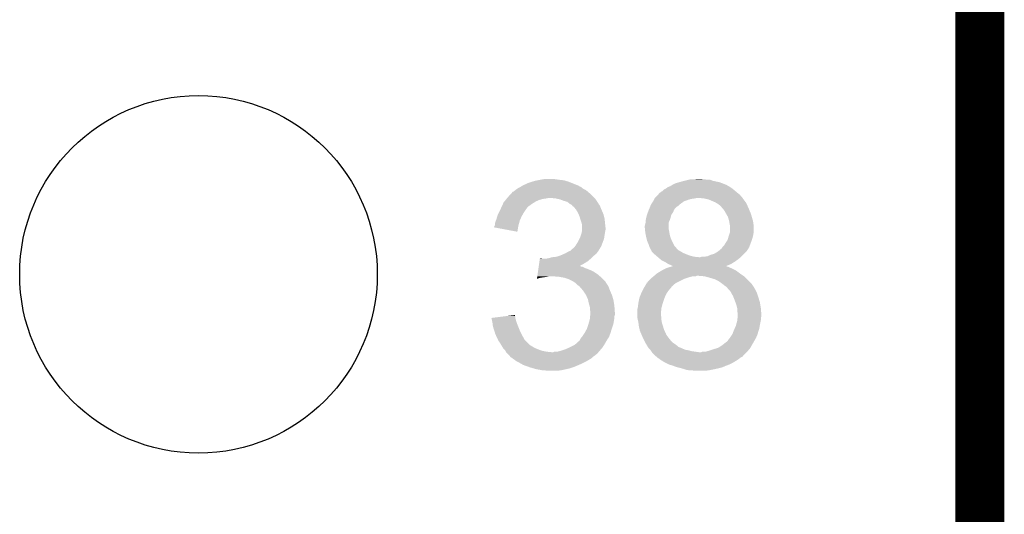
# Model space of a CAD drawing. Extents: x -9 to 122, y -9 to 65.
# Tile 207 of 256: x 116.52 to 121.63, y 7.71 to 10.27. Entities that reach past the tile are written whole.
import ezdxf

# ---------------------------------------------------------------- set-up
doc = ezdxf.new("R2010")
doc.units = 0
doc.layers.get('0').update_dxf_attribs({"linetype": 'CONTINUOUS'})
for name, color, linetype in [('CLICKER_4_FOR_R7FA4M2A_V100_GKO', 14, 'CONTINUOUS'), ('CLICKER_4_FOR_R7FA4M2A_V100_GTO', 12, 'CONTINUOUS'), ('CLICKER_4_FOR_R7FA4M2A_V100_GTS', 13, 'CONTINUOUS')]:
    doc.layers.add(name, color=color, linetype=linetype)

# ---------------------------------------------------------------- blocks, each defined once
blk = doc.blocks.new('ROUND_38')
blk.add_circle((0, 0), 0.9271)

msp = doc.modelspace()

# ---------------------------------------------------------------- linework, layer by layer
at = {"layer": 'CLICKER_4_FOR_R7FA4M2A_V100_GKO', "const_width": 0.254}
msp.add_lwpolyline([(121.5009, -4.96062), (121.5009, 60.833)], dxfattribs=at)
at = {"layer": 'CLICKER_4_FOR_R7FA4M2A_V100_GTO'}
for points in [[(119.23268, 9.44372), (119.253002, 9.44626), (119.3038, 9.44372), (119.288562, 9.44626)], [(120.02008, 9.44372), (120.042942, 9.44626), (120.065802, 9.44372), (120.055642, 9.44626)], [(119.09552, 9.39038), (119.103136, 9.395458), (119.45366, 9.39038), (119.443502, 9.395458)], [(119.103136, 9.395458), (119.110762, 9.40054), (119.443502, 9.395458), (119.43715, 9.40054)], [(119.110762, 9.40054), (119.120914, 9.405618), (119.43715, 9.40054), (119.430802, 9.405618)], [(119.120914, 9.405618), (119.120918, 9.40562), (119.430802, 9.405618), (119.430798, 9.40562)], [(119.120918, 9.40562), (119.125144, 9.408156), (119.430798, 9.40562), (119.423196, 9.408156)], [(119.125144, 9.408156), (119.12935, 9.410678), (119.423196, 9.408156), (119.42318, 9.410678)], [(119.12935, 9.410678), (119.129386, 9.4107), (119.42318, 9.410678), (119.420644, 9.4107)], [(119.129386, 9.4107), (119.133622, 9.41324), (119.420644, 9.4107), (119.414296, 9.41324)], [(119.133622, 9.41324), (119.161562, 9.425942), (119.414296, 9.41324), (119.38254, 9.425942)], [(119.161562, 9.425942), (119.178074, 9.431022), (119.38254, 9.425942), (119.36984, 9.431022)], [(119.178074, 9.431022), (119.19458, 9.4361), (119.36984, 9.431022), (119.352912, 9.4361)], [(119.19458, 9.4361), (119.20728, 9.43864), (119.352912, 9.4361), (119.344442, 9.43864)], [(119.20728, 9.43864), (119.21998, 9.44118), (119.344442, 9.43864), (119.32158, 9.44118)], [(119.21998, 9.44118), (119.23268, 9.44372), (119.32158, 9.44118), (119.3038, 9.44372)], [(119.862604, 9.390382), (119.872756, 9.39546), (120.224296, 9.390382), (120.2182, 9.39546)], [(119.872756, 9.39546), (119.87276, 9.395462), (120.2182, 9.39546), (120.218198, 9.395462)], [(119.87276, 9.395462), (119.88292, 9.40308), (120.218198, 9.395462), (120.20677, 9.40308)], [(119.88292, 9.40308), (119.88927, 9.40562), (120.20677, 9.40308), (120.20296, 9.40562)], [(119.88927, 9.40562), (119.895622, 9.40816), (120.20296, 9.40562), (120.198516, 9.40816)], [(119.895622, 9.40816), (119.90832, 9.41578), (120.198516, 9.40816), (120.185182, 9.41578)], [(119.90832, 9.41578), (119.923562, 9.423402), (120.185182, 9.41578), (120.165362, 9.423402)], [(119.923562, 9.423402), (119.94133, 9.428478), (120.165362, 9.423402), (120.152162, 9.428478)], [(119.94133, 9.428478), (119.95912, 9.43356), (120.152162, 9.428478), (120.128454, 9.43356)], [(119.95912, 9.43356), (119.96928, 9.4361), (120.128454, 9.43356), (120.116602, 9.4361)], [(119.96928, 9.4361), (119.989592, 9.441178), (120.116602, 9.4361), (120.103904, 9.441178)], [(119.989592, 9.441178), (119.9896, 9.44118), (120.103904, 9.441178), (120.088662, 9.44118)], [(119.9896, 9.44118), (119.999762, 9.44372), (120.088662, 9.44118), (120.075962, 9.44372)], [(119.046568, 9.34212), (119.048646, 9.34466), (119.235218, 9.34212), (119.253, 9.34466)], [(119.048646, 9.34466), (119.050724, 9.3472), (119.253, 9.34466), (119.265698, 9.3472)], [(119.050724, 9.3472), (119.05488, 9.352278), (119.501922, 9.3472), (119.496844, 9.352278)], [(119.05488, 9.352278), (119.073358, 9.372602), (119.496844, 9.352278), (119.47652, 9.372602)], [(119.073358, 9.372602), (119.080286, 9.38022), (119.47652, 9.372602), (119.467632, 9.38022)], [(119.080286, 9.38022), (119.082826, 9.380226), (119.467632, 9.38022), (119.467626, 9.380226)], [(119.082826, 9.380226), (119.085364, 9.382762), (119.467626, 9.380226), (119.464666, 9.382762)], [(119.085364, 9.382762), (119.09044, 9.385302), (119.464666, 9.382762), (119.461702, 9.385302)], [(119.09044, 9.385302), (119.092978, 9.38784), (119.461702, 9.385302), (119.45874, 9.38784)], [(119.092978, 9.38784), (119.09552, 9.39038), (119.45874, 9.38784), (119.45366, 9.39038)], [(119.301258, 9.34466), (119.275862, 9.3472), (119.504462, 9.34466), (119.501922, 9.3472)], [(119.324118, 9.33958), (119.301258, 9.34466), (119.50954, 9.33958), (119.504462, 9.34466)], [(119.81307, 9.34212), (119.814342, 9.34466), (120.004842, 9.34212), (120.022618, 9.34466)], [(119.814342, 9.34466), (119.81688, 9.3472), (120.022618, 9.34466), (120.035322, 9.3472)], [(119.81688, 9.3472), (119.81942, 9.34974), (120.270694, 9.3472), (120.269, 9.34974)], [(119.81942, 9.34974), (119.827038, 9.357358), (120.269, 9.34974), (120.261382, 9.357358)], [(119.827038, 9.357358), (119.82704, 9.35736), (120.261382, 9.357358), (120.261382, 9.35736)], [(119.82704, 9.35736), (119.833386, 9.364976), (120.261382, 9.35736), (120.2563, 9.364976)], [(119.833386, 9.364976), (119.8355, 9.367514), (120.2563, 9.364976), (120.251234, 9.367514)], [(119.8355, 9.367514), (119.837604, 9.370038), (120.251234, 9.367514), (120.25122, 9.370038)], [(119.837604, 9.370038), (119.837622, 9.37006), (120.25122, 9.370038), (120.248686, 9.37006)], [(119.837622, 9.37006), (119.839738, 9.372598), (120.248686, 9.37006), (120.24564, 9.372598)], [(119.839738, 9.372598), (119.842286, 9.37514), (120.24564, 9.372598), (120.24259, 9.37514)], [(119.842286, 9.37514), (119.844826, 9.375146), (120.24259, 9.37514), (120.242582, 9.375146)], [(119.844826, 9.375146), (119.849904, 9.380222), (120.242582, 9.375146), (120.23649, 9.380222)], [(119.849904, 9.380222), (119.85498, 9.382762), (120.23649, 9.380222), (120.233442, 9.382762)], [(119.85498, 9.382762), (119.862604, 9.390382), (120.233442, 9.382762), (120.224296, 9.390382)], [(120.07088, 9.34466), (120.04548, 9.3472), (120.272388, 9.34466), (120.270694, 9.3472)], [(120.082308, 9.34212), (120.07088, 9.34466), (120.27408, 9.34212), (120.272388, 9.34466)], [(119.01678, 9.29132), (119.019122, 9.296398), (119.15013, 9.29132), (119.15394, 9.296398)], [(119.019122, 9.296398), (119.02264, 9.304018), (119.15394, 9.296398), (119.161558, 9.304018)], [(119.02264, 9.304018), (119.028504, 9.31672), (119.161558, 9.304018), (119.179342, 9.31672)], [(119.028504, 9.31672), (119.032022, 9.32434), (119.179342, 9.31672), (119.191534, 9.32434)], [(119.032022, 9.32434), (119.036176, 9.329418), (119.191534, 9.32434), (119.19966, 9.329418)], [(119.036176, 9.329418), (119.042412, 9.33704), (119.19966, 9.329418), (119.217438, 9.33704)], [(119.042412, 9.33704), (119.046568, 9.34212), (119.217438, 9.33704), (119.235218, 9.34212)], [(119.34444, 9.33196), (119.324118, 9.33958), (119.51462, 9.33196), (119.50954, 9.33958)], [(119.362218, 9.326882), (119.34444, 9.33196), (119.518004, 9.326882), (119.51462, 9.33196)], [(119.37492, 9.31672), (119.362218, 9.326882), (119.524778, 9.31672), (119.518004, 9.326882)], [(119.374928, 9.316716), (119.37492, 9.31672), (119.52478, 9.316716), (119.524778, 9.31672)], [(119.380012, 9.314174), (119.374928, 9.316716), (119.524786, 9.314174), (119.52478, 9.316716)], [(119.385074, 9.311642), (119.380012, 9.314174), (119.527318, 9.311642), (119.524786, 9.314174)], [(119.386774, 9.309096), (119.385074, 9.311642), (119.52986, 9.309096), (119.527318, 9.311642)], [(119.390156, 9.304028), (119.386774, 9.309096), (119.531888, 9.304028), (119.52986, 9.309096)], [(119.392692, 9.30402), (119.390156, 9.304028), (119.531892, 9.30402), (119.531888, 9.304028)], [(119.399228, 9.2964), (119.392692, 9.30402), (119.53494, 9.2964), (119.531892, 9.30402)], [(119.40794, 9.28624), (119.399228, 9.2964), (119.539296, 9.28624), (119.53494, 9.2964)], [(119.78492, 9.286242), (119.789152, 9.2964), (119.915942, 9.286242), (119.923562, 9.2964)], [(119.789152, 9.2964), (119.791268, 9.30148), (119.923562, 9.2964), (119.928646, 9.30148)], [(119.791268, 9.30148), (119.79127, 9.301484), (119.928646, 9.30148), (119.931186, 9.301484)], [(119.79127, 9.301484), (119.796562, 9.314182), (119.931186, 9.301484), (119.945996, 9.314182)], [(119.796562, 9.314182), (119.798252, 9.31672), (119.945996, 9.314182), (119.948958, 9.31672)], [(119.798252, 9.31672), (119.806718, 9.32942), (119.948958, 9.31672), (119.96674, 9.32942)], [(119.806718, 9.32942), (119.80672, 9.329422), (119.96674, 9.32942), (119.966744, 9.329422)], [(119.80672, 9.329422), (119.810528, 9.337038), (119.966744, 9.329422), (119.987058, 9.337038)], [(119.810528, 9.337038), (119.81307, 9.34212), (119.987058, 9.337038), (120.004842, 9.34212)], [(120.093742, 9.339578), (120.082308, 9.34212), (120.275988, 9.339578), (120.27408, 9.34212)], [(120.1293, 9.32434), (120.093742, 9.339578), (120.287414, 9.32434), (120.275988, 9.339578)], [(120.133538, 9.321798), (120.1293, 9.32434), (120.28932, 9.321798), (120.287414, 9.32434)], [(120.142, 9.31672), (120.133538, 9.321798), (120.29163, 9.31672), (120.28932, 9.321798)], [(120.15216, 9.309098), (120.142, 9.31672), (120.295094, 9.309098), (120.29163, 9.31672)], [(120.15978, 9.30148), (120.15216, 9.309098), (120.298558, 9.30148), (120.295094, 9.309098)], [(120.166312, 9.29386), (120.15978, 9.30148), (120.30202, 9.29386), (120.298558, 9.30148)], [(120.175022, 9.283698), (120.166312, 9.29386), (120.306256, 9.283698), (120.30202, 9.29386)], [(118.99392, 9.235438), (118.999252, 9.253218), (119.118094, 9.235438), (119.126, 9.253218)], [(118.999252, 9.253218), (119.00154, 9.26084), (119.126, 9.253218), (119.130354, 9.26084)], [(119.00154, 9.26084), (119.00662, 9.271002), (119.130354, 9.26084), (119.136162, 9.271002)], [(119.00662, 9.271002), (119.01424, 9.28624), (119.136162, 9.271002), (119.14632, 9.28624)], [(119.01424, 9.28624), (119.01678, 9.29132), (119.14632, 9.28624), (119.15013, 9.29132)], [(119.4181, 9.268462), (119.40794, 9.28624), (119.546914, 9.268462), (119.539296, 9.28624)], [(119.421368, 9.260838), (119.4181, 9.268462), (119.55018, 9.260838), (119.546914, 9.268462)], [(119.42572, 9.250682), (119.421368, 9.260838), (119.55272, 9.250682), (119.55018, 9.260838)], [(119.428624, 9.240518), (119.42572, 9.250682), (119.55526, 9.240518), (119.55272, 9.250682)], [(119.769748, 9.237982), (119.773702, 9.25576), (119.89562, 9.237982), (119.900064, 9.25576)], [(119.773702, 9.25576), (119.774626, 9.258304), (119.900064, 9.25576), (119.900702, 9.258304)], [(119.774626, 9.258304), (119.780166, 9.27354), (119.900702, 9.258304), (119.91086, 9.27354)], [(119.780166, 9.27354), (119.78386, 9.283698), (119.91086, 9.27354), (119.914924, 9.283698)], [(119.78386, 9.283698), (119.78492, 9.286242), (119.914924, 9.283698), (119.915942, 9.286242)], [(120.186634, 9.26338), (120.175022, 9.283698), (120.314722, 9.26338), (120.306256, 9.283698)], [(120.195342, 9.248138), (120.186634, 9.26338), (120.319076, 9.248138), (120.314722, 9.26338)], [(120.20042, 9.23036), (120.195342, 9.248138), (120.324154, 9.23036), (120.319076, 9.248138)], [(118.981232, 9.194824), (118.985028, 9.20242), (119.106948, 9.194824), (119.10822, 9.20242)], [(119.103118, 9.171944), (118.981232, 9.194824), (119.103118, 9.171944), (119.106948, 9.194824)], [(118.985028, 9.20242), (118.9863, 9.204964), (119.10822, 9.20242), (119.108912, 9.204964)], [(118.9863, 9.212582), (118.988842, 9.222742), (119.11099, 9.212582), (119.11376, 9.222742)], [(118.9863, 9.204964), (118.9863, 9.212582), (119.108912, 9.204964), (119.11099, 9.212582)], [(118.988842, 9.222742), (118.991888, 9.23036), (119.11376, 9.222742), (119.115838, 9.23036)], [(118.991888, 9.23036), (118.99392, 9.235438), (119.115838, 9.23036), (119.118094, 9.235438)], [(119.4308, 9.2329), (119.428624, 9.240518), (119.556022, 9.2329), (119.55526, 9.240518)], [(119.43588, 9.217658), (119.4308, 9.2329), (119.557548, 9.217658), (119.556022, 9.2329)], [(119.436516, 9.21512), (119.43588, 9.217658), (119.5578, 9.21512), (119.557548, 9.217658)], [(119.43842, 9.207502), (119.436516, 9.21512), (119.558648, 9.207502), (119.5578, 9.21512)], [(119.43842, 9.192258), (119.43842, 9.207502), (119.56034, 9.192258), (119.558648, 9.207502)], [(119.43842, 9.182098), (119.43842, 9.192258), (119.56034, 9.182098), (119.56034, 9.192258)], [(119.76354, 9.202422), (119.76608, 9.212578), (119.888, 9.202422), (119.888, 9.212578)], [(119.76354, 9.194798), (119.76354, 9.202422), (119.888, 9.194798), (119.888, 9.202422)], [(119.764556, 9.184642), (119.76354, 9.194798), (119.888, 9.184642), (119.888, 9.194798)], [(119.76608, 9.212578), (119.76862, 9.220204), (119.888, 9.212578), (119.888002, 9.220204)], [(119.76862, 9.232902), (119.769748, 9.237982), (119.893442, 9.232902), (119.89562, 9.237982)], [(119.76862, 9.220204), (119.76862, 9.232902), (119.888002, 9.220204), (119.893442, 9.232902)], [(120.200844, 9.227818), (120.20042, 9.23036), (120.32488, 9.227818), (120.324154, 9.23036)], [(120.20296, 9.21512), (120.200844, 9.227818), (120.326694, 9.21512), (120.32488, 9.227818)], [(120.203978, 9.210038), (120.20296, 9.21512), (120.32742, 9.210038), (120.326694, 9.21512)], [(120.2055, 9.202418), (120.203978, 9.210038), (120.32742, 9.202418), (120.32742, 9.210038)], [(120.205498, 9.169398), (120.2055, 9.202418), (120.32742, 9.169398), (120.32742, 9.202418)], [(119.425716, 9.136376), (119.42826, 9.141462), (119.552718, 9.136376), (119.553444, 9.141462)], [(119.42826, 9.141462), (119.432492, 9.15416), (119.553444, 9.141462), (119.55526, 9.15416)], [(119.432492, 9.15416), (119.43588, 9.16432), (119.55526, 9.15416), (119.556952, 9.16432)], [(119.43588, 9.16432), (119.436726, 9.1694), (119.556952, 9.16432), (119.5578, 9.1694)], [(119.436726, 9.1694), (119.43842, 9.179562), (119.5578, 9.1694), (119.559832, 9.179562)], [(119.43842, 9.179562), (119.43842, 9.182098), (119.559832, 9.179562), (119.56034, 9.182098)], [(119.765826, 9.17194), (119.764556, 9.184642), (119.89054, 9.17194), (119.888, 9.184642)], [(119.76608, 9.169398), (119.765826, 9.17194), (119.890964, 9.169398), (119.89054, 9.17194)], [(119.76862, 9.1567), (119.76608, 9.169398), (119.89308, 9.1567), (119.890964, 9.169398)], [(119.77116, 9.144), (119.76862, 9.1567), (119.896708, 9.144), (119.89308, 9.1567)], [(119.772432, 9.13892), (119.77116, 9.144), (119.898158, 9.13892), (119.896708, 9.144)], [(119.77624, 9.123682), (119.772432, 9.13892), (119.904692, 9.123682), (119.898158, 9.13892)], [(120.193524, 9.1313), (120.19788, 9.14654), (120.3198, 9.1313), (120.324154, 9.14654)], [(120.19788, 9.14654), (120.198724, 9.149078), (120.324154, 9.14654), (120.32488, 9.149078)], [(120.198724, 9.149078), (120.203804, 9.164318), (120.32488, 9.149078), (120.32742, 9.164318)], [(120.203804, 9.164318), (120.205498, 9.169398), (120.32742, 9.164318), (120.32742, 9.169398)], [(119.385082, 9.0805), (119.395242, 9.088122), (119.527956, 9.0805), (119.532718, 9.088122)], [(119.395242, 9.088122), (119.401332, 9.095738), (119.532718, 9.088122), (119.537478, 9.095738)], [(119.401332, 9.095738), (119.4054, 9.100822), (119.537478, 9.095738), (119.539384, 9.100822)], [(119.4054, 9.100822), (119.418098, 9.12114), (119.539384, 9.100822), (119.547004, 9.12114)], [(119.418098, 9.12114), (119.425716, 9.136376), (119.547004, 9.12114), (119.552718, 9.136376)], [(119.77733, 9.12114), (119.77624, 9.123682), (119.90578, 9.12114), (119.904692, 9.123682)], [(119.78386, 9.105898), (119.77733, 9.12114), (119.913402, 9.105898), (119.90578, 9.12114)], [(119.785552, 9.100824), (119.78386, 9.105898), (119.915938, 9.100824), (119.913402, 9.105898)], [(119.78894, 9.090662), (119.785552, 9.100824), (119.924648, 9.090662), (119.915938, 9.100824)], [(119.792752, 9.08304), (119.78894, 9.090662), (119.93118, 9.08304), (119.924648, 9.090662)], [(120.162318, 9.085578), (120.165704, 9.090658), (120.301382, 9.085578), (120.304558, 9.090658)], [(120.165704, 9.090658), (120.1674, 9.0932), (120.304558, 9.090658), (120.30551, 9.0932)], [(120.1674, 9.0932), (120.175018, 9.100818), (120.30551, 9.0932), (120.308368, 9.100818)], [(120.175018, 9.100818), (120.18264, 9.113522), (120.308368, 9.100818), (120.313132, 9.113522)], [(120.18264, 9.113522), (120.192798, 9.128756), (120.313132, 9.113522), (120.318844, 9.128756)], [(120.192798, 9.128756), (120.193524, 9.1313), (120.318844, 9.128756), (120.3198, 9.1313)], [(119.265702, 9.03478), (119.283482, 9.03986), (119.48668, 9.03478), (119.49176, 9.03986)], [(119.283482, 9.03986), (119.306342, 9.042402), (119.49176, 9.03986), (119.494302, 9.042402)], [(119.306342, 9.042402), (119.321576, 9.04748), (119.494302, 9.042402), (119.49938, 9.04748)], [(119.321576, 9.04748), (119.329198, 9.05002), (119.49938, 9.04748), (119.502554, 9.05002)], [(119.329198, 9.05002), (119.346338, 9.057638), (119.502554, 9.05002), (119.512078, 9.057638)], [(119.346338, 9.057638), (119.35206, 9.06018), (119.512078, 9.057638), (119.513984, 9.06018)], [(119.35206, 9.06018), (119.365774, 9.067798), (119.513984, 9.06018), (119.5197, 9.067798)], [(119.365774, 9.067798), (119.374914, 9.072874), (119.5197, 9.067798), (119.524774, 9.072874)], [(119.374914, 9.072874), (119.374926, 9.07288), (119.524774, 9.072874), (119.524774, 9.07288)], [(119.374926, 9.07288), (119.377466, 9.072886), (119.524774, 9.07288), (119.524774, 9.072886)], [(119.377466, 9.072886), (119.379996, 9.075416), (119.524774, 9.072886), (119.52478, 9.075416)], [(119.379996, 9.075416), (119.385082, 9.0805), (119.52478, 9.075416), (119.527956, 9.0805)], [(119.79402, 9.080502), (119.792752, 9.08304), (119.93372, 9.080502), (119.93118, 9.08304)], [(119.797406, 9.075422), (119.79402, 9.080502), (119.9388, 9.075422), (119.93372, 9.080502)], [(119.799096, 9.072886), (119.797406, 9.075422), (119.943872, 9.072886), (119.9388, 9.075422)], [(119.7991, 9.070346), (119.799096, 9.072886), (119.94895, 9.070346), (119.943872, 9.072886)], [(119.799106, 9.07034), (119.7991, 9.070346), (119.94896, 9.07034), (119.94895, 9.070346)], [(119.806722, 9.06272), (119.799106, 9.07034), (119.96166, 9.06272), (119.94896, 9.07034)], [(119.81434, 9.0551), (119.806722, 9.06272), (119.97944, 9.0551), (119.96166, 9.06272)], [(119.81434, 9.055098), (119.81434, 9.0551), (119.979446, 9.055098), (119.97944, 9.0551)], [(119.823226, 9.047482), (119.81434, 9.055098), (119.999758, 9.047482), (119.979446, 9.055098)], [(119.829156, 9.0424), (119.823226, 9.047482), (120.02008, 9.0424), (119.999758, 9.047482)], [(119.83212, 9.03986), (119.829156, 9.0424), (120.04548, 9.03986), (120.02008, 9.0424)], [(119.843974, 9.0297), (119.83212, 9.03986), (120.24868, 9.0297), (120.260872, 9.03986)], [(120.050556, 9.03986), (120.058178, 9.042398), (120.260872, 9.03986), (120.263916, 9.042398)], [(120.058178, 9.042398), (120.070878, 9.0424), (120.263916, 9.042398), (120.26392, 9.0424)], [(120.070878, 9.0424), (120.088656, 9.04494), (120.26392, 9.0424), (120.26646, 9.04494)], [(120.088656, 9.04494), (120.106438, 9.05256), (120.26646, 9.04494), (120.27408, 9.05256)], [(120.106438, 9.05256), (120.12422, 9.057638), (120.27408, 9.05256), (120.279158, 9.057638)], [(120.12422, 9.057638), (120.144534, 9.070338), (120.279158, 9.057638), (120.291858, 9.070338)], [(120.144534, 9.070338), (120.144538, 9.07034), (120.291858, 9.070338), (120.291858, 9.07034)], [(120.144538, 9.07034), (120.15978, 9.08304), (120.291858, 9.07034), (120.299796, 9.08304)], [(120.15978, 9.08304), (120.162318, 9.085578), (120.299796, 9.08304), (120.301382, 9.085578)], [(119.212732, 8.98398), (119.213822, 8.991598), (119.45366, 8.98398), (119.438424, 8.991598)], [(119.213822, 8.9916), (119.214186, 8.994138), (119.433344, 8.9916), (119.428264, 8.994138)], [(119.213822, 8.991598), (119.213822, 8.9916), (119.438424, 8.991598), (119.433344, 8.9916)], [(119.214186, 8.99414), (119.216002, 9.006842), (119.425806, 8.99414), (119.44858, 9.006842)], [(119.214186, 8.994138), (119.214186, 8.99414), (119.428264, 8.994138), (119.425806, 8.99414)], [(119.216002, 9.006842), (119.217818, 9.01954), (119.44858, 9.006842), (119.468898, 9.01954)], [(119.217818, 9.01954), (119.219636, 9.03224), (119.468898, 9.01954), (119.483716, 9.03224)], [(119.219636, 9.03224), (119.219998, 9.034778), (119.232684, 9.03224), (119.225062, 9.034778)], [(119.219998, 9.034778), (119.22, 9.03478), (119.225062, 9.034778), (119.22, 9.03478)], [(119.250462, 9.03224), (119.265702, 9.03478), (119.483716, 9.03224), (119.48668, 9.03478)], [(119.8499, 9.02462), (119.843974, 9.0297), (120.241568, 9.02462), (120.24868, 9.0297)], [(119.86514, 9.017), (119.8499, 9.02462), (120.2309, 9.017), (120.241568, 9.02462)], [(119.870218, 9.01446), (119.86514, 9.017), (120.226836, 9.01446), (120.2309, 9.017)], [(119.885458, 9.004302), (119.870218, 9.01446), (120.210582, 9.004302), (120.226836, 9.01446)], [(119.877842, 8.983982), (119.894272, 8.98906), (120.20973, 8.983982), (120.19788, 8.98906)], [(119.885464, 9.0043), (119.885458, 9.004302), (120.21058, 9.0043), (120.210582, 9.004302)], [(119.89816, 8.99922), (119.885464, 9.0043), (120.197928, 8.99922), (120.21058, 9.0043)], [(119.894272, 8.98906), (119.902486, 8.991598), (120.19788, 8.98906), (120.192804, 8.991598)], [(119.908316, 8.994142), (119.89816, 8.99922), (120.185282, 8.994142), (120.197928, 8.99922)], [(119.902486, 8.991598), (119.902492, 8.9916), (120.192804, 8.991598), (120.190264, 8.9916)], [(119.902492, 8.9916), (119.91064, 8.994118), (120.190264, 8.9916), (120.185224, 8.994118)], [(119.910712, 8.99414), (119.908316, 8.994142), (120.185278, 8.99414), (120.185282, 8.994142)], [(119.91064, 8.994118), (119.910712, 8.99414), (120.185224, 8.994118), (120.185278, 8.99414)], [(119.205466, 8.93318), (119.205828, 8.93572), (119.222518, 8.93318), (119.2403, 8.93572)], [(119.205828, 8.93572), (119.206192, 8.93826), (119.2403, 8.93572), (119.25554, 8.93826)], [(119.206192, 8.93826), (119.206556, 8.9408), (119.25554, 8.93826), (119.268238, 8.9408)], [(119.206556, 8.9408), (119.208008, 8.95096), (119.531314, 8.9408), (119.519702, 8.95096)], [(119.208008, 8.95096), (119.210188, 8.966198), (119.519702, 8.95096), (119.496842, 8.966198)], [(119.210188, 8.966198), (119.211642, 8.97636), (119.496842, 8.966198), (119.47398, 8.97636)], [(119.211642, 8.97636), (119.212732, 8.98398), (119.47398, 8.97636), (119.45366, 8.98398)], [(119.319042, 8.93826), (119.288562, 8.9408), (119.534218, 8.93826), (119.531314, 8.9408)], [(119.34697, 8.933182), (119.319042, 8.93826), (119.54002, 8.933182), (119.534218, 8.93826)], [(119.79402, 8.9281), (119.80316, 8.935718), (119.969282, 8.9281), (119.99214, 8.935718)], [(119.80316, 8.935718), (119.80926, 8.9408), (119.99214, 8.935718), (120.012462, 8.9408)], [(119.80926, 8.9408), (119.809262, 8.940802), (120.012462, 8.9408), (120.027704, 8.940802)], [(119.809262, 8.940802), (119.812222, 8.94334), (120.027704, 8.940802), (120.032784, 8.94334)], [(119.812222, 8.94334), (119.827038, 8.95604), (120.27535, 8.94334), (120.2563, 8.95604)], [(119.827038, 8.95604), (119.827042, 8.956042), (120.2563, 8.95604), (120.256298, 8.956042)], [(119.827042, 8.956042), (119.852436, 8.971278), (120.256298, 8.956042), (120.23598, 8.971278)], [(119.852436, 8.971278), (119.85244, 8.97128), (120.23598, 8.971278), (120.235978, 8.97128)], [(119.85244, 8.97128), (119.872758, 8.98144), (120.235978, 8.97128), (120.21566, 8.98144)], [(119.872758, 8.98144), (119.877842, 8.983982), (120.21566, 8.98144), (120.20973, 8.983982)], [(120.073422, 8.9408), (120.04294, 8.94334), (120.27916, 8.9408), (120.27535, 8.94334)], [(120.07343, 8.940798), (120.073422, 8.9408), (120.279162, 8.940798), (120.27916, 8.9408)], [(120.10136, 8.93318), (120.07343, 8.940798), (120.28678, 8.93318), (120.279162, 8.940798)], [(119.204744, 8.928132), (119.205466, 8.93318), (119.204744, 8.928132), (119.222518, 8.93318)], [(119.34698, 8.93318), (119.34697, 8.933182), (119.540022, 8.93318), (119.54002, 8.933182)], [(119.369838, 8.92556), (119.34698, 8.93318), (119.547642, 8.92556), (119.540022, 8.93318)], [(119.390158, 8.9154), (119.369838, 8.92556), (119.5578, 8.9154), (119.547642, 8.92556)], [(119.393976, 8.912856), (119.390158, 8.9154), (119.560342, 8.912856), (119.5578, 8.9154)], [(119.401594, 8.907778), (119.393976, 8.912856), (119.562882, 8.907778), (119.560342, 8.912856)], [(119.4054, 8.90524), (119.401594, 8.907778), (119.564576, 8.90524), (119.562882, 8.907778)], [(119.410478, 8.900162), (119.4054, 8.90524), (119.56796, 8.900162), (119.564576, 8.90524)], [(119.415558, 8.895082), (119.410478, 8.900162), (119.571008, 8.895082), (119.56796, 8.900162)], [(119.42318, 8.89), (119.415558, 8.895082), (119.574058, 8.89), (119.571008, 8.895082)], [(119.42572, 8.887462), (119.42318, 8.89), (119.57558, 8.887462), (119.574058, 8.89)], [(119.425722, 8.88746), (119.42572, 8.887462), (119.575582, 8.88746), (119.57558, 8.887462)], [(119.4435, 8.867142), (119.425722, 8.88746), (119.5832, 8.867142), (119.575582, 8.88746)], [(119.759986, 8.882384), (119.763032, 8.887462), (119.900702, 8.882384), (119.903242, 8.887462)], [(119.763032, 8.887462), (119.773698, 8.905242), (119.903242, 8.887462), (119.923564, 8.905242)], [(119.773698, 8.905242), (119.7737, 8.905244), (119.923564, 8.905242), (119.923568, 8.905244)], [(119.7737, 8.905244), (119.773722, 8.90778), (119.923568, 8.905244), (119.92864, 8.90778)], [(119.773722, 8.90778), (119.776244, 8.907788), (119.92864, 8.90778), (119.928656, 8.907788)], [(119.776244, 8.907788), (119.781322, 8.915402), (119.928656, 8.907788), (119.943884, 8.915402)], [(119.781322, 8.915402), (119.79402, 8.9281), (119.943884, 8.915402), (119.969282, 8.9281)], [(120.12676, 8.92556), (120.10136, 8.93318), (120.294398, 8.92556), (120.28678, 8.93318)], [(120.14708, 8.915398), (120.12676, 8.92556), (120.30456, 8.915398), (120.294398, 8.92556)], [(120.16486, 8.9027), (120.14708, 8.915398), (120.317256, 8.9027), (120.30456, 8.915398)], [(120.168044, 8.900154), (120.16486, 8.9027), (120.3198, 8.900154), (120.317256, 8.9027)], [(120.171218, 8.897614), (120.168044, 8.900154), (120.319806, 8.897614), (120.3198, 8.900154)], [(120.174386, 8.89508), (120.171218, 8.897614), (120.32234, 8.89508), (120.319806, 8.897614)], [(120.17756, 8.89254), (120.174386, 8.89508), (120.324034, 8.89254), (120.32234, 8.89508)], [(120.185178, 8.887462), (120.17756, 8.89254), (120.32742, 8.887462), (120.324034, 8.89254)], [(120.185182, 8.887458), (120.185178, 8.887462), (120.327424, 8.887458), (120.32742, 8.887462)], [(120.18772, 8.88492), (120.185182, 8.887458), (120.328946, 8.88492), (120.327424, 8.887458)], [(120.196752, 8.87476), (120.18772, 8.88492), (120.33504, 8.87476), (120.328946, 8.88492)], [(119.443502, 8.86714), (119.4435, 8.867142), (119.5832, 8.86714), (119.5832, 8.867142)], [(119.458738, 8.844282), (119.443502, 8.86714), (119.593362, 8.844282), (119.5832, 8.86714)], [(119.45874, 8.84428), (119.458738, 8.844282), (119.593362, 8.84428), (119.593362, 8.844282)], [(119.468898, 8.821422), (119.45874, 8.84428), (119.600218, 8.821422), (119.593362, 8.84428)], [(119.735602, 8.829042), (119.743728, 8.849362), (119.86627, 8.829042), (119.875302, 8.849362)], [(119.743728, 8.849362), (119.74576, 8.85444), (119.875302, 8.849362), (119.878686, 8.85444)], [(119.74576, 8.85444), (119.75084, 8.8646), (119.878686, 8.85444), (119.88546, 8.8646)], [(119.75084, 8.8646), (119.75719, 8.8773), (119.88546, 8.8646), (119.89562, 8.8773)], [(119.75719, 8.8773), (119.75846, 8.879838), (119.89562, 8.8773), (119.898156, 8.879838)], [(119.75846, 8.879838), (119.759986, 8.882384), (119.898156, 8.879838), (119.900702, 8.882384)], [(120.208042, 8.862058), (120.196752, 8.87476), (120.341392, 8.862058), (120.33504, 8.87476)], [(120.212276, 8.854438), (120.208042, 8.862058), (120.3452, 8.854438), (120.341392, 8.862058)], [(120.22074, 8.8392), (120.212276, 8.854438), (120.35028, 8.8392), (120.3452, 8.854438)], [(120.223788, 8.83158), (120.22074, 8.8392), (120.35282, 8.83158), (120.35028, 8.8392)], [(119.469464, 8.81888), (119.468898, 8.821422), (119.60098, 8.81888), (119.600218, 8.821422)], [(119.47398, 8.798558), (119.469464, 8.81888), (119.604368, 8.798558), (119.60098, 8.81888)], [(119.476884, 8.788402), (119.47398, 8.798558), (119.60606, 8.788402), (119.604368, 8.798558)], [(119.47906, 8.780784), (119.476884, 8.788402), (119.606606, 8.780784), (119.60606, 8.788402)], [(119.72798, 8.780782), (119.73052, 8.803638), (119.851284, 8.780782), (119.857518, 8.803638)], [(119.73052, 8.80364), (119.735092, 8.826498), (119.85752, 8.80364), (119.86514, 8.826498)], [(119.73052, 8.803638), (119.73052, 8.80364), (119.857518, 8.803638), (119.85752, 8.80364)], [(119.735092, 8.826498), (119.735602, 8.829042), (119.86514, 8.826498), (119.86627, 8.829042)], [(120.2309, 8.8138), (120.223788, 8.83158), (120.358154, 8.8138), (120.35282, 8.83158)], [(120.233758, 8.80618), (120.2309, 8.8138), (120.36044, 8.80618), (120.358154, 8.8138)], [(120.23852, 8.793478), (120.233758, 8.80618), (120.362558, 8.793478), (120.36044, 8.80618)], [(120.242964, 8.775702), (120.23852, 8.793478), (120.36552, 8.775702), (120.362558, 8.793478)], [(119.009206, 8.729976), (119.049902, 8.735056), (119.09298, 8.729976), (119.090442, 8.735056)], [(119.049902, 8.735056), (119.09044, 8.740116), (119.090442, 8.735056), (119.09044, 8.740116)], [(119.47906, 8.765544), (119.47906, 8.780784), (119.607694, 8.765544), (119.606606, 8.780784)], [(119.481598, 8.760464), (119.47906, 8.765544), (119.608056, 8.760464), (119.607694, 8.765544)], [(119.47927, 8.722358), (119.480116, 8.732516), (119.60606, 8.722358), (119.60606, 8.732516)], [(119.480116, 8.732516), (119.480752, 8.740138), (119.60606, 8.732516), (119.608598, 8.740138)], [(119.480752, 8.740138), (119.4816, 8.750298), (119.608598, 8.740138), (119.608598, 8.750298)], [(119.4816, 8.752842), (119.481598, 8.760464), (119.6086, 8.752842), (119.608056, 8.760464)], [(119.4816, 8.750298), (119.4816, 8.752842), (119.608598, 8.750298), (119.6086, 8.752842)], [(119.72544, 8.770622), (119.72671, 8.775702), (119.849438, 8.770622), (119.8499, 8.775702)], [(119.72544, 8.74776), (119.72544, 8.770622), (119.84736, 8.74776), (119.849438, 8.770622)], [(119.72544, 8.737602), (119.72544, 8.74776), (119.84736, 8.737602), (119.84736, 8.74776)], [(119.72544, 8.727442), (119.72544, 8.737602), (119.8499, 8.727442), (119.84736, 8.737602)], [(119.72671, 8.775702), (119.72798, 8.780782), (119.8499, 8.775702), (119.851284, 8.780782)], [(120.2436, 8.773158), (120.242964, 8.775702), (120.365732, 8.773158), (120.36552, 8.775702)], [(120.243602, 8.755376), (120.2436, 8.773158), (120.367214, 8.755376), (120.365732, 8.773158)], [(120.24614, 8.750296), (120.243602, 8.755376), (120.367638, 8.750296), (120.367214, 8.755376)], [(120.244446, 8.722358), (120.245292, 8.732518), (120.36552, 8.722358), (120.36806, 8.732518)], [(120.245292, 8.732518), (120.24614, 8.74268), (120.36806, 8.732518), (120.36806, 8.74268)], [(120.24614, 8.745222), (120.24614, 8.750296), (120.36806, 8.745222), (120.367638, 8.750296)], [(120.24614, 8.74268), (120.24614, 8.745222), (120.36806, 8.74268), (120.36806, 8.745222)], [(118.968542, 8.7249), (119.009206, 8.729976), (119.092982, 8.7249), (119.09298, 8.729976)], [(118.969106, 8.722358), (118.968542, 8.7249), (119.092982, 8.722358), (119.092982, 8.7249)], [(118.97079, 8.71474), (118.969106, 8.722358), (119.095518, 8.71474), (119.092982, 8.722358)], [(118.97304, 8.704578), (118.97079, 8.71474), (119.098062, 8.704578), (119.095518, 8.71474)], [(118.9736, 8.702038), (118.97304, 8.704578), (119.099016, 8.702038), (119.098062, 8.704578)], [(118.975824, 8.68426), (118.9736, 8.702038), (119.10568, 8.68426), (119.099016, 8.702038)], [(118.97614, 8.681722), (118.975824, 8.68426), (119.106696, 8.681722), (119.10568, 8.68426)], [(118.983284, 8.65886), (118.97614, 8.681722), (119.11584, 8.65886), (119.106696, 8.681722)], [(119.46382, 8.669022), (119.467204, 8.67918), (119.592774, 8.669022), (119.5959, 8.67918)], [(119.467204, 8.67918), (119.471438, 8.69188), (119.5959, 8.67918), (119.600132, 8.69188)], [(119.471438, 8.69188), (119.47213, 8.694418), (119.600132, 8.69188), (119.600978, 8.694418)], [(119.47213, 8.694418), (119.476288, 8.70966), (119.600978, 8.694418), (119.60352, 8.70966)], [(119.476288, 8.70966), (119.47906, 8.719822), (119.60352, 8.70966), (119.605552, 8.719822)], [(119.47906, 8.719822), (119.47927, 8.722358), (119.605552, 8.719822), (119.60606, 8.722358)], [(119.72544, 8.724902), (119.72544, 8.727442), (119.8499, 8.724902), (119.8499, 8.727442)], [(119.727698, 8.714742), (119.72544, 8.724902), (119.8499, 8.714742), (119.8499, 8.724902)], [(119.73052, 8.702038), (119.727698, 8.714742), (119.852018, 8.702038), (119.8499, 8.714742)], [(119.730838, 8.6995), (119.73052, 8.702038), (119.85244, 8.6995), (119.852018, 8.702038)], [(119.732744, 8.68426), (119.730838, 8.6995), (119.85752, 8.68426), (119.85244, 8.6995)], [(119.73306, 8.68172), (119.732744, 8.68426), (119.858246, 8.68172), (119.85752, 8.68426)], [(119.736448, 8.66648), (119.73306, 8.68172), (119.862598, 8.66648), (119.858246, 8.68172)], [(120.230334, 8.671558), (120.23598, 8.684258), (120.3579, 8.671558), (120.360016, 8.684258)], [(120.23598, 8.684258), (120.236672, 8.6868), (120.360016, 8.684258), (120.36044, 8.6868)], [(120.236672, 8.6868), (120.2436, 8.712198), (120.36044, 8.6868), (120.36552, 8.712198)], [(120.2436, 8.712198), (120.244446, 8.722358), (120.36552, 8.712198), (120.36552, 8.722358)], [(118.988838, 8.641082), (118.983284, 8.65886), (119.12473, 8.641082), (119.11584, 8.65886)], [(118.992358, 8.63346), (118.988838, 8.641082), (119.12854, 8.63346), (119.12473, 8.641082)], [(119.002908, 8.6106), (118.992358, 8.63346), (119.141242, 8.6106), (119.12854, 8.63346)], [(119.436894, 8.625838), (119.44096, 8.63092), (119.578118, 8.625838), (119.580024, 8.63092)], [(119.44096, 8.63092), (119.451118, 8.646158), (119.580024, 8.63092), (119.58574, 8.646158)], [(119.451118, 8.64616), (119.46382, 8.669022), (119.585742, 8.64616), (119.592774, 8.669022)], [(119.451118, 8.646158), (119.451118, 8.64616), (119.58574, 8.646158), (119.585742, 8.64616)], [(119.73814, 8.658862), (119.736448, 8.66648), (119.865864, 8.658862), (119.862598, 8.66648)], [(119.742494, 8.648704), (119.73814, 8.658862), (119.870218, 8.648704), (119.865864, 8.658862)], [(119.743584, 8.646162), (119.742494, 8.648704), (119.872756, 8.646162), (119.870218, 8.648704)], [(119.74685, 8.63854), (119.743584, 8.646162), (119.8753, 8.63854), (119.872756, 8.646162)], [(119.750116, 8.63092), (119.74685, 8.63854), (119.88038, 8.63092), (119.8753, 8.63854)], [(119.75338, 8.6233), (119.750116, 8.63092), (119.886096, 8.6233), (119.88038, 8.63092)], [(120.20804, 8.62584), (120.216504, 8.638538), (120.342298, 8.62584), (120.34774, 8.638538)], [(120.216504, 8.638538), (120.218198, 8.641078), (120.34774, 8.638538), (120.34852, 8.641078)], [(120.218198, 8.641078), (120.22582, 8.6614), (120.34852, 8.641078), (120.354774, 8.6614)], [(120.22582, 8.6614), (120.230334, 8.671558), (120.354774, 8.6614), (120.3579, 8.671558)], [(119.00408, 8.60806), (119.002908, 8.6106), (119.143782, 8.60806), (119.141242, 8.6106)], [(119.014242, 8.59282), (119.00408, 8.60806), (119.159022, 8.59282), (119.143782, 8.60806)], [(119.018816, 8.585198), (119.014242, 8.59282), (119.166642, 8.585198), (119.159022, 8.59282)], [(119.027956, 8.56996), (119.018816, 8.585198), (119.192042, 8.56996), (119.166642, 8.585198)], [(119.37492, 8.5725), (119.40032, 8.585202), (119.5451, 8.5725), (119.553038, 8.585202)], [(119.40032, 8.585202), (119.40889, 8.59282), (119.553038, 8.585202), (119.5578, 8.59282)], [(119.40889, 8.59282), (119.42318, 8.60552), (119.5578, 8.59282), (119.565056, 8.60552)], [(119.42318, 8.60552), (119.425722, 8.608064), (119.565056, 8.60552), (119.56651, 8.608064)], [(119.425722, 8.608064), (119.42699, 8.610602), (119.56651, 8.608064), (119.567962, 8.610602)], [(119.42699, 8.610602), (119.4308, 8.61822), (119.567962, 8.610602), (119.57304, 8.61822)], [(119.4308, 8.61822), (119.436894, 8.625838), (119.57304, 8.61822), (119.578118, 8.625838)], [(119.75465, 8.62076), (119.75338, 8.6233), (119.888, 8.62076), (119.886096, 8.6233)], [(119.761, 8.608062), (119.75465, 8.62076), (119.898158, 8.608062), (119.888, 8.62076)], [(119.76735, 8.595362), (119.761, 8.608062), (119.910858, 8.595362), (119.898158, 8.608062)], [(119.76862, 8.59282), (119.76735, 8.595362), (119.914672, 8.59282), (119.910858, 8.595362)], [(119.773192, 8.5852), (119.76862, 8.59282), (119.9261, 8.5852), (119.914672, 8.59282)], [(119.78081, 8.572504), (119.773192, 8.5852), (119.941336, 8.572504), (119.9261, 8.5852)], [(120.14454, 8.569958), (120.1674, 8.5852), (120.31109, 8.569958), (120.3198, 8.5852)], [(120.1674, 8.5852), (120.190258, 8.60298), (120.3198, 8.5852), (120.32996, 8.60298)], [(120.190258, 8.60298), (120.192798, 8.605518), (120.32996, 8.60298), (120.33141, 8.605518)], [(120.192798, 8.605518), (120.19788, 8.61314), (120.33141, 8.605518), (120.335766, 8.61314)], [(120.19788, 8.61314), (120.203974, 8.620758), (120.335766, 8.61314), (120.34012, 8.620758)], [(120.203974, 8.620758), (120.20804, 8.62584), (120.34012, 8.620758), (120.342298, 8.62584)], [(119.029478, 8.567422), (119.027956, 8.56996), (119.197964, 8.567422), (119.192042, 8.56996)], [(119.03456, 8.56234), (119.029478, 8.567422), (119.20982, 8.56234), (119.197964, 8.567422)], [(119.039638, 8.55726), (119.03456, 8.56234), (119.223368, 8.55726), (119.20982, 8.56234)], [(119.04091, 8.55472), (119.039638, 8.55726), (119.230142, 8.55472), (119.223368, 8.55726)], [(119.04345, 8.54964), (119.04091, 8.55472), (119.255538, 8.54964), (119.230142, 8.55472)], [(119.044718, 8.547104), (119.04345, 8.54964), (119.280898, 8.547104), (119.255538, 8.54964)], [(119.044722, 8.5471), (119.044718, 8.547104), (119.280938, 8.5471), (119.280898, 8.547104)], [(119.054882, 8.53694), (119.044722, 8.5471), (119.514612, 8.53694), (119.523322, 8.5471)], [(119.054888, 8.536934), (119.054882, 8.53694), (119.512074, 8.536934), (119.514612, 8.53694)], [(119.062502, 8.52932), (119.054888, 8.536934), (119.50446, 8.52932), (119.512074, 8.536934)], [(119.065034, 8.526786), (119.062502, 8.52932), (119.500658, 8.526786), (119.50446, 8.52932)], [(119.06504, 8.52425), (119.065034, 8.526786), (119.496854, 8.52425), (119.500658, 8.526786)], [(119.280938, 8.5471), (119.288564, 8.547102), (119.523322, 8.5471), (119.523324, 8.547102)], [(119.288564, 8.547102), (119.293644, 8.54964), (119.523324, 8.547102), (119.5255, 8.54964)], [(119.308882, 8.54964), (119.329198, 8.55472), (119.5255, 8.54964), (119.529856, 8.55472)], [(119.329198, 8.55472), (119.352058, 8.56234), (119.529856, 8.55472), (119.53639, 8.56234)], [(119.352058, 8.56234), (119.374914, 8.572498), (119.53639, 8.56234), (119.5451, 8.572498)], [(119.374914, 8.572498), (119.37492, 8.5725), (119.5451, 8.572498), (119.5451, 8.5725)], [(119.780812, 8.5725), (119.78081, 8.572504), (119.943876, 8.5725), (119.941336, 8.572504)], [(119.782336, 8.56996), (119.780812, 8.5725), (119.951498, 8.56996), (119.943876, 8.5725)], [(119.783858, 8.567422), (119.782336, 8.56996), (119.956576, 8.567422), (119.951498, 8.56996)], [(119.7864, 8.56488), (119.783858, 8.567422), (119.96166, 8.56488), (119.956576, 8.567422)], [(119.791478, 8.559802), (119.7864, 8.56488), (119.974358, 8.559802), (119.96166, 8.56488)], [(119.794018, 8.557262), (119.791478, 8.559802), (119.98959, 8.557262), (119.974358, 8.559802)], [(119.79402, 8.55726), (119.794018, 8.557262), (119.9896, 8.55726), (119.98959, 8.557262)], [(119.797408, 8.55218), (119.79402, 8.55726), (120.007378, 8.55218), (119.9896, 8.55726)], [(119.7991, 8.54964), (119.797408, 8.55218), (120.0277, 8.54964), (120.007378, 8.55218)], [(119.800794, 8.5471), (119.7991, 8.54964), (120.04548, 8.5471), (120.0277, 8.54964)], [(119.80418, 8.54202), (119.800794, 8.5471), (120.286782, 8.54202), (120.291862, 8.5471)], [(119.8118, 8.534398), (119.80418, 8.54202), (120.27916, 8.534398), (120.286782, 8.54202)], [(119.81773, 8.529316), (119.8118, 8.534398), (120.274078, 8.529316), (120.27916, 8.534398)], [(119.823654, 8.52424), (119.81773, 8.529316), (120.271532, 8.52424), (120.274078, 8.529316)], [(120.055636, 8.5471), (120.060716, 8.549638), (120.291862, 8.5471), (120.2944, 8.549638)], [(120.060716, 8.549638), (120.078498, 8.54964), (120.2944, 8.549638), (120.294402, 8.54964)], [(120.078498, 8.54964), (120.09628, 8.55472), (120.294402, 8.54964), (120.298754, 8.55472)], [(120.09628, 8.55472), (120.11914, 8.56234), (120.298754, 8.55472), (120.305286, 8.56234)], [(120.11914, 8.56234), (120.136076, 8.56742), (120.305286, 8.56234), (120.30964, 8.56742)], [(120.136076, 8.56742), (120.14454, 8.569958), (120.30964, 8.56742), (120.31109, 8.569958)], [(119.065058, 8.524238), (119.06504, 8.52425), (119.496838, 8.524238), (119.496854, 8.52425)], [(119.075722, 8.516618), (119.065058, 8.524238), (119.489218, 8.516618), (119.496838, 8.524238)], [(119.097048, 8.50138), (119.075722, 8.516618), (119.46382, 8.50138), (119.489218, 8.516618)], [(119.1006, 8.498842), (119.097048, 8.50138), (119.458744, 8.498842), (119.46382, 8.50138)], [(119.11584, 8.49122), (119.1006, 8.498842), (119.4435, 8.49122), (119.458744, 8.498842)], [(119.12473, 8.48614), (119.11584, 8.49122), (119.43334, 8.48614), (119.4435, 8.49122)], [(119.133618, 8.48106), (119.12473, 8.48614), (119.421486, 8.48106), (119.43334, 8.48614)], [(119.162068, 8.4709), (119.133618, 8.48106), (119.39778, 8.4709), (119.421486, 8.48106)], [(119.82662, 8.521698), (119.823654, 8.52424), (120.263918, 8.521698), (120.271532, 8.52424)], [(119.82958, 8.51916), (119.82662, 8.521698), (120.260534, 8.51916), (120.263918, 8.521698)], [(119.847362, 8.50646), (119.82958, 8.51916), (120.2436, 8.50646), (120.260534, 8.51916)], [(119.847366, 8.506458), (119.847362, 8.50646), (120.243598, 8.506458), (120.2436, 8.50646)], [(119.867682, 8.49376), (119.847366, 8.506458), (120.222432, 8.49376), (120.243598, 8.506458)], [(119.872762, 8.49122), (119.867682, 8.49376), (120.2182, 8.49122), (120.222432, 8.49376)], [(119.888, 8.4836), (119.872762, 8.49122), (120.20296, 8.4836), (120.2182, 8.49122)], [(119.905782, 8.478518), (119.888, 8.4836), (120.189408, 8.478518), (120.20296, 8.4836)], [(119.912552, 8.47598), (119.905782, 8.478518), (120.18264, 8.47598), (120.189408, 8.478518)], [(119.9261, 8.4709), (119.912552, 8.47598), (120.170784, 8.4709), (120.18264, 8.47598)], [(119.16918, 8.46836), (119.162068, 8.4709), (119.390158, 8.46836), (119.39778, 8.4709)], [(119.18696, 8.46328), (119.16918, 8.46836), (119.374918, 8.46328), (119.390158, 8.46836)], [(119.204738, 8.4582), (119.18696, 8.46328), (119.352058, 8.4582), (119.374918, 8.46328)], [(119.21998, 8.45566), (119.204738, 8.4582), (119.340628, 8.45566), (119.352058, 8.4582)], [(119.232678, 8.45312), (119.21998, 8.45566), (119.329198, 8.45312), (119.340628, 8.45566)], [(119.258078, 8.45058), (119.245378, 8.45312), (119.306338, 8.45058), (119.329198, 8.45312)], [(119.935624, 8.46836), (119.9261, 8.4709), (120.164858, 8.46836), (120.170784, 8.4709)], [(119.95467, 8.46328), (119.935624, 8.46836), (120.14454, 8.46328), (120.164858, 8.46836)], [(119.9642, 8.460738), (119.95467, 8.46328), (120.1331, 8.460738), (120.14454, 8.46328)], [(119.97182, 8.4582), (119.9642, 8.460738), (120.12168, 8.4582), (120.1331, 8.460738)], [(119.979438, 8.455662), (119.97182, 8.4582), (120.10899, 8.455662), (120.12168, 8.4582)], [(119.994678, 8.45312), (119.979438, 8.455662), (120.09628, 8.45312), (120.10899, 8.455662)], [(120.022618, 8.45058), (120.009918, 8.45312), (120.073418, 8.45058), (120.09628, 8.45312)]]:
    msp.add_solid(points, dxfattribs=at)

# ---------------------------------------------------------------- block references
at = {"layer": 'CLICKER_4_FOR_R7FA4M2A_V100_GTS'}
msp.add_blockref('ROUND_38', (117.4496, 8.95096), dxfattribs=at)

doc.saveas('drawing.dxf')
